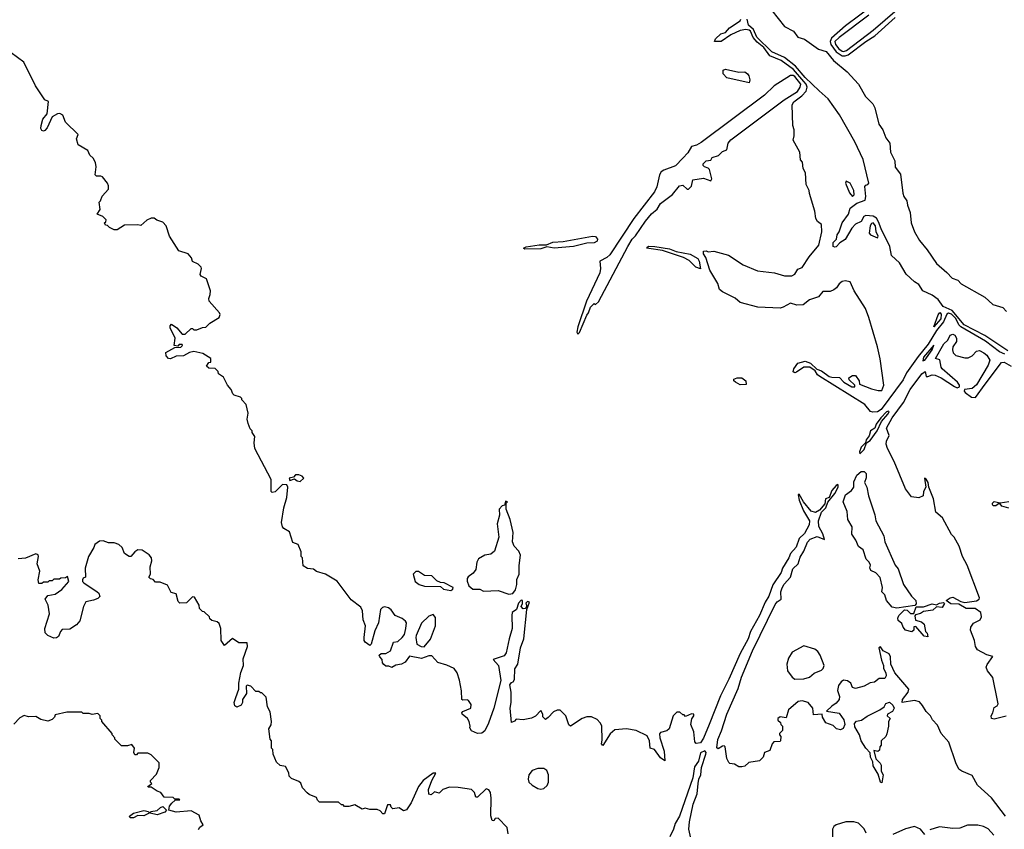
# Model space of a CAD drawing. Extents: x 2210602 to 2357277, y 510288 to 673808.
# Tile 122 of 256: x 2284695 to 2291363, y 576485 to 581973. Entities that reach past the tile are written whole.
import ezdxf

# ---------------------------------------------------------------- set-up
doc = ezdxf.new("R2010")
doc.units = 0

msp = doc.modelspace()

# ---------------------------------------------------------------- linework, layer by layer
at = {"layer": '0CON05XD'}
for points in [[(2290579.3, 582150.7), (2290288.4, 581931.6), (2290192.6, 581847.4), (2290184.8, 581825), (2290187.5, 581805), (2290224.5, 581754.5), (2290265, 581727.6), (2290285, 581726.9)], [(2289788.9, 582035), (2289875, 581926.8), (2289935, 581894.5), (2289965, 581853.3), (2290009.8, 581839.8), (2290105, 581771.8), (2290157.8, 581757.8), (2290206.4, 581695), (2290298.6, 581618.6), (2290375.5, 581535.5), (2290422.8, 581452.8), (2290473.1, 581403.1), (2290486.2, 581376.2), (2290514.4, 581264.4), (2290540.4, 581225), (2290561.8, 581171.8), (2290587.1, 581135), (2290592.5, 581075), (2290621.2, 581015), (2290623.8, 580973.8), (2290660.7, 580925), (2290677.2, 580797.2), (2290683.3, 580775), (2290702.5, 580745), (2290706.8, 580715), (2290726.6, 580665), (2290732.9, 580595), (2290754.9, 580534.9), (2290788.4, 580475), (2290841.6, 580411.6), (2290905, 580319.1), (2290975, 580260), (2291010.3, 580220.3), (2291047.7, 580207.7), (2291071.4, 580181.4), (2291231, 580091), (2291285, 580042.6), (2291352.3, 580022.3), (2291378.5, 579995)], [(2290445, 582003.5), (2290245, 581852.8), (2290215.3, 581825), (2290220.2, 581805), (2290243.3, 581775), (2290265, 581759), (2290275, 581756.3)], [(2290275, 581756.3), (2290295, 581764), (2290475, 581902), (2290638.8, 582041.2)], [(2290285, 581726.9), (2290305, 581734.8), (2290424.7, 581825), (2290486.3, 581863.7), (2290625, 581986.3)], [(2290504.2, 579754.2), (2290446.7, 579955), (2290423.3, 580015), (2290347.5, 580135), (2290320, 580195), (2290285, 580202.5), (2290265, 580197.1), (2290245, 580182.9), (2290226, 580154), (2290209.2, 580140.8), (2290185, 580130.3), (2290135, 580130), (2290105, 580094.6), (2290045, 580072.8), (2290000.2, 580039.8), (2289958, 580038), (2289915, 580051.1), (2289866.6, 580023.4), (2289845, 580017.9), (2289695, 580023.8), (2289575, 580056.7), (2289540, 580085), (2289455, 580127.5), (2289435, 580144.2), (2289422.5, 580185), (2289368.9, 580275), (2289341.7, 580361.7), (2289326.7, 580385), (2289327, 580403), (2289345, 580406.7), (2289358.3, 580398.3), (2289395, 580402.5), (2289495, 580377.5), (2289595, 580310), (2289690.7, 580270.7), (2289805.9, 580255.9), (2289873.6, 580236.4), (2289923.9, 580236.1), (2289945, 580246.7), (2289965, 580282.5), (2289995, 580293.3), (2290041.4, 580365), (2290107.2, 580445), (2290126.5, 580535), (2290126.2, 580585), (2290097.5, 580605), (2290087.5, 580625), (2290081.2, 580675), (2290043.3, 580795), (2290042.5, 580815), (2290022.5, 580855), (2290017.5, 580935), (2290000, 580965), (2289997, 581007), (2289983, 581023), (2289977.5, 581075), (2289932.5, 581155), (2289940, 581185), (2289940, 581225), (2289930, 581255), (2289927.5, 581395), (2289938.8, 581415), (2289993, 581457), (2290021.9, 581488.1), (2290027.9, 581515), (2290021.1, 581535), (2290005, 581554.4), (2289935, 581634.3), (2289852.3, 581695), (2289775, 581727.5), (2289734.1, 581785), (2289689.8, 581819.8), (2289662.2, 581852.2), (2289645, 581893.7), (2289635, 581901.4), (2289613.5, 581906.5), (2289575, 581899.8), (2289511, 581869), (2289445, 581824.6), (2289400, 581825), (2289407, 581843), (2289443.6, 581876.4), (2289475, 581886.2), (2289502.6, 581917.4), (2289573.5, 581965), (2289579.6, 581975)], [(2291387, 579727), (2291231.1, 579831.1), (2291092, 579905), (2291010.4, 580000.4), (2290949.3, 580029.3), (2290915.3, 580075.3), (2290875.1, 580105.1), (2290812.3, 580135), (2290785, 580178.5), (2290755, 580196.1), (2290698.1, 580248.1), (2290654.6, 580325), (2290598.5, 580375), (2290588.8, 580435), (2290528.8, 580555), (2290512.1, 580602.1), (2290496.7, 580626.7), (2290475, 580641), (2290425, 580645.3), (2290411.8, 580638.2), (2290394.2, 580605.8), (2290355, 580585.6), (2290330, 580560), (2290285, 580482.5), (2290249.7, 580460.3), (2290225, 580434), (2290215, 580430), (2290204.3, 580434.3), (2290205, 580462.5), (2290225.8, 580484.2), (2290232, 580515), (2290245.8, 580535), (2290265, 580596.7), (2290308.6, 580655), (2290318.7, 580695), (2290365, 580729), (2290421.2, 580748.8), (2290426.5, 580775), (2290417.7, 580842.3), (2290425, 580851.2), (2290440, 580855), (2290445.5, 580865), (2290406.7, 581025), (2290351.8, 581145), (2290247.5, 581327.5), (2290169.6, 581435), (2290110.2, 581490.2), (2290015, 581580.4), (2289948.2, 581658.2), (2289875, 581715.2), (2289789.8, 581755), (2289687.6, 581855), (2289665.7, 581905.7), (2289631.6, 581935), (2289621.1, 581975)], [(2285985, 580110), (2285986.2, 580135), (2285960, 580215), (2285923.9, 580233.9), (2285916.7, 580245), (2285926.2, 580285), (2285923.3, 580295), (2285902.5, 580315), (2285865, 580332.5), (2285858.3, 580358.3), (2285836.1, 580386.1), (2285772.5, 580405), (2285710, 580505), (2285686.2, 580575), (2285665, 580600), (2285624.1, 580614.1), (2285605, 580627.5), (2285585, 580627.5), (2285556.4, 580613.6), (2285515, 580577.5), (2285495, 580582.5), (2285405, 580580), (2285355, 580547.5), (2285335, 580547.5), (2285303, 580563), (2285288.3, 580578.3), (2285275, 580580), (2285270, 580595), (2285278.3, 580601.7), (2285280, 580615), (2285258.3, 580638.3), (2285220, 580655), (2285240, 580685), (2285232.5, 580735), (2285242.5, 580745), (2285253.9, 580776.1), (2285297, 580823), (2285297, 580847), (2285290, 580865), (2285256.4, 580906.4), (2285245, 580912.5), (2285215, 580912.5), (2285205, 580920), (2285212.5, 580975), (2285207.5, 581005), (2285193, 581033), (2285170, 581055), (2285156.4, 581086.4), (2285090, 581125), (2285080, 581165), (2285090, 581195), (2285005, 581277.5), (2284985.8, 581325), (2284966.8, 581336.8), (2284950, 581335), (2284914.2, 581315), (2284879.7, 581240.3), (2284865, 581222.5), (2284855, 581217.5), (2284845, 581222), (2284837.8, 581235), (2284839.5, 581255), (2284852.3, 581297.7), (2284880, 581335), (2284888.8, 581418.8), (2284865, 581430), (2284802.5, 581525), (2284722.5, 581685), (2284637, 581747)], [(2288475, 579840), (2288487, 579853), (2288535, 579970), (2288547.5, 579985), (2288560, 580025), (2288585, 580050), (2288595, 580042.5), (2288615, 580060), (2288812.5, 580435), (2288842.5, 580485), (2288865, 580507.5), (2288933.9, 580606.1), (2288974.1, 580655.9), (2289011.7, 580688.3), (2289035, 580727.5), (2289115, 580787.5), (2289164.2, 580845.8), (2289185, 580850), (2289215, 580823.8), (2289225, 580823.8), (2289244, 580845), (2289253.8, 580886.2), (2289325, 580897.5), (2289375, 580880), (2289382.5, 580895), (2289367.1, 580957.1), (2289357.1, 580967.1), (2289333.3, 580975), (2289323.8, 580985), (2289324.1, 580995.9), (2289345, 581016.7), (2289375, 581020), (2289385, 581037.5), (2289428.3, 581051.7), (2289455, 581080), (2289485, 581090), (2289494, 581135), (2289510.9, 581159.1), (2289871.7, 581428.3), (2289963.6, 581485), (2289981.7, 581515), (2289984.7, 581535), (2289945, 581588.1), (2289934, 581595), (2289915, 581595.2), (2289805, 581523.5), (2289738.5, 581461.5), (2289309.6, 581140.4), (2289278.8, 581121.2), (2289245, 581112.5), (2289220.4, 581069.6), (2289185, 581033.3), (2289137, 580983), (2289057, 580953), (2289039.7, 580940.3), (2289028.9, 580921.1), (2289011.1, 580838.9), (2288993.2, 580805), (2288855, 580624.3), (2288691.9, 580378.1), (2288670.4, 580359.6), (2288624.5, 580335.5), (2288628.2, 580285), (2288622.8, 580257.2), (2288533.8, 580065), (2288475, 579890), (2288467.5, 579855), (2288475, 579840)], [(2289635, 581543.8), (2289485, 581579.4), (2289460, 581605), (2289460, 581630), (2289475, 581637.1), (2289565, 581616), (2289605, 581619.2), (2289625, 581606.2), (2289632, 581592), (2289640.6, 581565), (2289635, 581543.8)], [(2290335, 580773.8), (2290345.8, 580785), (2290344, 580815), (2290318.6, 580865), (2290291.2, 580878.8), (2290286.7, 580865), (2290315, 580800), (2290335, 580773.8)], [(2290505, 580493.3), (2290508, 580505), (2290495.3, 580535.3), (2290490, 580575), (2290475, 580594.6), (2290465, 580592.1), (2290454.8, 580575), (2290447.5, 580525), (2290456.7, 580515), (2290505, 580493.3)], [(2288117, 580417), (2288107.5, 580425), (2288125, 580433.3), (2288213, 580447), (2288263.8, 580446.2), (2288305, 580464.3), (2288375, 580470), (2288575, 580506.2), (2288595, 580504), (2288607.8, 580485), (2288605, 580470.8), (2288585, 580460), (2288535, 580456.9), (2288445, 580435.7), (2288315, 580424.3), (2288265, 580433.3), (2288225, 580420), (2288117, 580417)], [(2289305, 580283.8), (2289275, 580295.6), (2289230, 580340), (2289190.2, 580360.2), (2289047.5, 580407.5), (2288955, 580420.8), (2288943.3, 580425), (2288945, 580430), (2288955, 580436.4), (2288997.5, 580435), (2289095, 580418.8), (2289140.7, 580400.7), (2289235, 580382.5), (2289286.7, 580355), (2289296.7, 580335), (2289305, 580283.8)], [(2291371.4, 576575), (2291277.6, 576697.6), (2291181.2, 576785), (2291145, 576848.8), (2291075, 576878), (2291055, 576893.3), (2291034, 576935), (2290987.5, 577075), (2290936, 577135), (2290911.1, 577191.1), (2290877.7, 577227.7), (2290863.3, 577255), (2290833.2, 577283.2), (2290809.2, 577325), (2290788, 577348), (2290755, 577358.1), (2290672.5, 577345), (2290673.8, 577365), (2290711.2, 577415), (2290717.5, 577435), (2290622.5, 577545), (2290594, 577605), (2290593, 577653), (2290582.5, 577675), (2290542.5, 577695), (2290525, 577722.5), (2290514, 577715), (2290531.7, 577631.7), (2290545.5, 577595.5), (2290545.8, 577575), (2290561.4, 577545), (2290562.5, 577525), (2290555, 577507.5), (2290515, 577507.5), (2290485, 577482.5), (2290455, 577477.5), (2290415, 577456.2), (2290355, 577438.8), (2290336.1, 577446.1), (2290323.3, 577475), (2290300.7, 577490.7), (2290275, 577496.7), (2290257.5, 577485), (2290240.5, 577459.5), (2290233.8, 577425), (2290246.2, 577385), (2290243.8, 577365), (2290225, 577340), (2290195, 577320), (2290160, 577285), (2290245, 577271.2), (2290277, 577227), (2290284, 577195), (2290271.7, 577168.3), (2290255, 577160), (2290226.2, 577166.2), (2290205, 577188.8), (2290155, 577207.5), (2290132.5, 577245), (2290130, 577265), (2290071.7, 577261.7), (2290066.7, 577305), (2290035, 577343.8), (2289995, 577356), (2289967.7, 577352.3), (2289902.5, 577295), (2289885, 577240), (2289845, 577247.5), (2289830, 577235), (2289830, 577225), (2289848.3, 577208.3), (2289850, 577195), (2289860, 577185), (2289860, 577155), (2289840, 577135), (2289840, 577125), (2289850, 577115), (2289847.5, 577085), (2289845, 577080), (2289801.7, 577078.3), (2289790, 577065), (2289775, 577020), (2289740, 577005), (2289730, 576975), (2289705, 576950), (2289633, 576937), (2289607, 576913), (2289585, 576907.5), (2289565, 576907.5), (2289537, 576927), (2289505, 576930), (2289497, 576937), (2289484.1, 576964.1), (2289473.3, 577045), (2289465, 577051.2), (2289455, 577048.8), (2289425, 577030), (2289416.4, 577036.4), (2289423.1, 577093.1), (2289448.5, 577151.5), (2289485, 577266.5), (2289561.7, 577438.3), (2289583.8, 577516.2), (2289659, 577695), (2289811.4, 578008.6), (2289825, 578026.5), (2289852.5, 578045), (2289850.7, 578095), (2289858.2, 578121.8), (2289872.7, 578147.3), (2289915.7, 578194.3), (2289930.1, 578249.9), (2289966.6, 578283.4), (2289980.4, 578329.6), (2290005, 578370), (2290029.4, 578430.6), (2290048.8, 578451.2), (2290095, 578468.6), (2290145, 578450), (2290135, 578488.8), (2290108.3, 578538.3), (2290105.8, 578575), (2290126.2, 578633.8), (2290153.8, 578665), (2290168.6, 578701.4), (2290215, 578761.2), (2290237.1, 578805), (2290238, 578818), (2290235, 578822.5), (2290225, 578815.8), (2290195, 578780.8), (2290176.7, 578733.3), (2290153.1, 578725), (2290148, 578692), (2290112.1, 578647.9), (2290085, 578633.3), (2290055, 578641.8), (2290003.6, 578703.6), (2289975, 578757.5), (2289967.5, 578752.5), (2289974.5, 578715), (2290003.4, 578643.4), (2290043.4, 578575), (2290042.2, 578547.8), (2290009.5, 578490.5), (2289973.6, 578455), (2289952.7, 578397.3), (2289914.4, 578355), (2289903.3, 578325), (2289860.6, 578255), (2289851.5, 578225), (2289795, 578142), (2289768, 578065), (2289743.3, 578025), (2289705.5, 577934.5), (2289643.3, 577825), (2289627.8, 577775), (2289573.6, 577676.4), (2289497.6, 577502.4), (2289440.6, 577389.4), (2289365, 577195.7), (2289325, 577102.9), (2289305, 577071.9), (2289276.7, 577066.7), (2289267, 577077), (2289260, 577145), (2289241.2, 577195), (2289246.2, 577233.8), (2289260, 577255), (2289260, 577265), (2289245, 577267.5), (2289205, 577250), (2289195, 577260), (2289185, 577260), (2289165, 577280), (2289145, 577280), (2289120, 577255), (2289092.5, 577165), (2289077, 577153), (2289035, 577140), (2289028.3, 577131.7), (2289030, 577105), (2289058.8, 577015), (2289065, 576950), (2289035, 576970), (2288995, 577026.7), (2288963.9, 577033.9), (2288960, 577085), (2288945, 577118.8), (2288870, 577155), (2288805, 577166.7), (2288725, 577160), (2288695, 577131.2), (2288645, 577053.3), (2288634.2, 577064.2), (2288638.8, 577088.8), (2288636.7, 577186.7), (2288627.3, 577207.3), (2288605, 577228.8), (2288567, 577247), (2288535, 577247.5), (2288503.3, 577235), (2288425, 577183.3), (2288414.1, 577194.1), (2288393.3, 577255), (2288355, 577293.3), (2288335, 577293.3), (2288309.3, 577280.7), (2288275, 577242.5), (2288255, 577230), (2288238.3, 577248.3), (2288237.5, 577265), (2288225, 577290), (2288188.3, 577251.7), (2288161.7, 577238.3), (2288105, 577227.5), (2288058.3, 577231.7), (2288045, 577217.5), (2288025, 577210), (2288016, 577305), (2288023.3, 577345), (2288022.5, 577415), (2288013.3, 577465), (2288025, 577480), (2288037.5, 577485), (2288045, 577500), (2288048.3, 577571.7), (2288067.5, 577605), (2288087.1, 577715), (2288110, 577775), (2288130, 577975), (2288146.7, 578025), (2288135, 578030), (2288121.7, 578018.3), (2288130, 577995), (2288118.3, 577981.7), (2288105, 577980), (2288090, 577995), (2288100, 578015), (2288100, 578035), (2288091.7, 578038.3), (2288073.3, 578016.7), (2288060, 577975), (2288030, 577955), (2288027.5, 577935), (2288030.8, 577845), (2288009.2, 577775), (2287989.7, 577680.3), (2287975, 577660.8), (2287902.5, 577635), (2287937.5, 577595), (2287953.2, 577493.2), (2287906.2, 577305), (2287870.8, 577205), (2287845, 577153.3), (2287825, 577136.7), (2287795, 577133.3), (2287755, 577152.5), (2287743.6, 577173.6), (2287746.7, 577185), (2287740, 577215), (2287727.5, 577235), (2287692.5, 577265), (2287690, 577275), (2287697, 577283), (2287750, 577305), (2287751.7, 577331.7), (2287735, 577357.5), (2287725, 577362.5), (2287695, 577360), (2287690, 577365), (2287687, 577423), (2287672.5, 577495), (2287657.5, 577545), (2287637.5, 577575), (2287588, 577598), (2287527.5, 577615), (2287485, 577660), (2287465, 577660), (2287415, 577642), (2287335, 577657.5), (2287305, 577617.5), (2287280, 577605), (2287243, 577597), (2287215, 577582.5), (2287195, 577590), (2287175, 577590), (2287161.7, 577601.7), (2287153, 577613), (2287150, 577635), (2287133, 577653), (2287130, 577665), (2287143.6, 577676.4), (2287175, 577677.5), (2287206.4, 577693.6), (2287227, 577753), (2287255, 577757.5), (2287286, 577784), (2287300, 577805), (2287310, 577845), (2287313.9, 577883.9), (2287308.8, 577895), (2287285, 577913.8), (2287236.7, 577935), (2287211.7, 577971.7), (2287192.5, 577985), (2287165, 577993.8), (2287151.7, 577988.3), (2287138.8, 577975), (2287123.8, 577885), (2287099.5, 577830.5), (2287075, 577740), (2287065, 577730), (2287035, 577752.5), (2287027.5, 577765), (2287027.5, 577785), (2287037.5, 577865), (2287020, 577905), (2287017.5, 577965), (2287005, 577990), (2286940.7, 578040.7), (2286845, 578167.5), (2286765, 578213.3), (2286705, 578233.3), (2286685, 578247.5), (2286643.6, 578253.6), (2286615, 578270), (2286610, 578325), (2286600, 578335), (2286600, 578365), (2286580, 578415), (2286545, 578430), (2286521.2, 578501.2), (2286483.2, 578523.2), (2286474, 578535), (2286468.1, 578565), (2286484, 578665), (2286503.3, 578735), (2286510, 578805), (2286505, 578820), (2286475, 578822.5), (2286425, 578773.3), (2286405, 578767.5), (2286397.5, 578775), (2286397.5, 578855), (2286287.5, 579065), (2286283.8, 579105), (2286288.3, 579148.3), (2286270, 579175), (2286270, 579185), (2286255, 579200), (2286242, 579235), (2286236.2, 579265), (2286242.5, 579305), (2286227.5, 579365), (2286200, 579395), (2286200, 579405), (2286190, 579415), (2286147.5, 579427.5), (2286137.5, 579437.5), (2286127.5, 579465), (2286102.5, 579495), (2286075, 579550), (2286041.7, 579571.7), (2286038.3, 579588.3), (2286018.3, 579608.3), (2285975, 579610), (2285960, 579625), (2285975, 579650), (2285988.3, 579651.7), (2285990, 579675), (2285935, 579710), (2285873, 579723), (2285845, 579716.7), (2285805, 579693.3), (2285755, 579692), (2285715, 579673.8), (2285702.5, 579675), (2285686.7, 579695), (2285685, 579717.5), (2285745, 579750), (2285785, 579752.5), (2285797.5, 579765), (2285795, 579770), (2285775, 579770), (2285765, 579760), (2285740, 579765), (2285747, 579813), (2285713.6, 579883.6), (2285713, 579897), (2285721.7, 579908.3), (2285760, 579885), (2285795, 579840), (2285815, 579840), (2285855, 579880), (2285865, 579880), (2285875, 579870), (2285895, 579870), (2285933, 579887), (2285955, 579887.5), (2285982.5, 579915), (2286046.7, 579955), (2286052.5, 579975), (2286047.5, 579985), (2285978.8, 580065), (2285976.4, 580083.6), (2285985, 580110)], [(2290885, 579891.2), (2290915, 579972.2), (2290926.8, 579986.8), (2290935, 579977.5), (2290933.8, 579945), (2290885, 579891.2)], [(2291366.7, 579705), (2291330.9, 579720.9), (2291235, 579793.3), (2291069.7, 579889.7), (2291055, 579905.3), (2291035, 579946.6), (2291005, 579975.8), (2290985, 579983.8), (2290973.2, 579976.8), (2290951.4, 579925), (2290903.6, 579865), (2290846.8, 579773.2), (2290779.6, 579690.4), (2290701, 579579), (2290678, 579532), (2290530.4, 579329.6), (2290504.8, 579314.8), (2290472.1, 579312.1), (2290457.7, 579317.7), (2290418, 579365), (2290113.2, 579553.2), (2290097.8, 579565), (2290082.5, 579592.5), (2290046.4, 579616.4), (2290005, 579617.5), (2289955, 579582.9), (2289945, 579579.2), (2289934.2, 579585), (2289937.5, 579605), (2289965, 579644), (2290015, 579658.1), (2290050, 579645), (2290094.1, 579604.1), (2290125, 579592.5), (2290176.2, 579555), (2290195, 579548.9), (2290248.3, 579548.3), (2290277.5, 579515), (2290330, 579485), (2290350, 579485), (2290350, 579495), (2290311.7, 579531.7), (2290310, 579545), (2290335, 579560), (2290355, 579560), (2290380, 579525), (2290381.7, 579501.7), (2290465, 579470), (2290508.3, 579458.3), (2290535, 579460), (2290547.5, 579495), (2290523.6, 579673.6), (2290504.2, 579754.2)], [(2291375, 577252.5), (2291295, 577232), (2291277.5, 577235), (2291273.8, 577255), (2291286, 577275), (2291295, 577310), (2291315, 577322.5), (2291322.5, 577335), (2291318, 577358), (2291285, 577513.8), (2291249.4, 577559.4), (2291240, 577585), (2291246.9, 577603.1), (2291285.9, 577655.9), (2291245, 577667.5), (2291182.2, 577702.2), (2291168.5, 577725), (2291161.1, 577765), (2291134.2, 577835), (2291135.8, 577855), (2291155, 577882), (2291198.8, 577905), (2291208, 577925), (2291203.8, 577955), (2291165, 577982), (2291105, 577982), (2291055, 578010), (2291002.3, 578012.3), (2290970, 578035), (2290997.5, 578055), (2291015, 578059.2), (2291068.3, 578028.3), (2291095, 578021.2), (2291175, 578033.8), (2291192.5, 578045), (2291196.2, 578055), (2291112, 578275), (2291079.2, 578335), (2291056.9, 578405), (2291024, 578465), (2291005, 578483.8), (2290945, 578596.7), (2290900, 578635), (2290883.8, 578725), (2290852.5, 578805), (2290848, 578835), (2290835, 578857.5), (2290824, 578865), (2290832, 578805), (2290815.7, 578775), (2290814.3, 578745), (2290785, 578731.8), (2290735, 578738.9), (2290693.4, 578793.4), (2290618.1, 578978.1), (2290572.2, 579065), (2290562.5, 579095), (2290564.4, 579115.6), (2290583.3, 579155), (2290566.2, 579205), (2290604.3, 579275), (2290681.5, 579378.5), (2290726.6, 579465), (2290805, 579571.2), (2290827.2, 579587.2), (2290834.5, 579554.5), (2290845.3, 579554.7), (2290874, 579566), (2290895, 579563.9), (2290935.2, 579545.2), (2291025, 579486.2), (2291045, 579478.2), (2291060, 579485), (2291060.4, 579495), (2291046, 579516), (2290942.1, 579605), (2290935, 579616.7), (2290926.9, 579666.9), (2290897.5, 579675), (2290952.8, 579775), (2290980.3, 579799.7), (2290996, 579834), (2291015, 579841.5), (2291028.5, 579835), (2291040.7, 579815), (2291038.7, 579791.3), (2291015.5, 579755), (2291011.5, 579735), (2291018.1, 579715), (2291035, 579697.1), (2291095, 579680.5), (2291118.5, 579681.5), (2291145.6, 579694.4), (2291175, 579726.2), (2291195, 579729.2), (2291225, 579715.6), (2291245, 579698.6), (2291264.3, 579665), (2291255, 579630), (2291175, 579497.3), (2291145, 579472.6), (2291094, 579466), (2291091.2, 579455), (2291097.5, 579445), (2291140.5, 579415), (2291168.9, 579411.1), (2291233, 579503), (2291345, 579650), (2291362.3, 579652.3), (2291410, 579625)], [(2290810.8, 579660.8), (2290825, 579664.4), (2290875, 579734.2), (2290885, 579766.2), (2290816.7, 579685), (2290810.8, 579660.8)], [(2289575, 579497.5), (2289542.5, 579515), (2289532.5, 579525), (2289532.5, 579535), (2289554.1, 579545.9), (2289585.9, 579545.9), (2289612.5, 579525), (2289615, 579500), (2289575, 579497.5)], [(2290385, 579030), (2290415, 579058.8), (2290430, 579105), (2290455, 579120), (2290503.3, 579185), (2290530.6, 579249.4), (2290575, 579298), (2290583.3, 579315), (2290579.5, 579319.5), (2290565, 579314.2), (2290526.2, 579275), (2290495, 579230), (2290486.4, 579203.6), (2290456.2, 579185), (2290448.6, 579151.4), (2290426.7, 579125), (2290422.5, 579105), (2290394.3, 579075), (2290383.6, 579043.6), (2290385, 579030)], [(2286595, 578842), (2286620, 578865), (2286608.3, 578878.3), (2286585, 578886.7), (2286563, 578887), (2286548.3, 578871.7), (2286520, 578865), (2286525, 578850), (2286555, 578860), (2286575, 578846.2), (2286595, 578842)], [(2290635, 577983.3), (2290605, 577991.2), (2290566.2, 578035), (2290553.6, 578073.6), (2290533.3, 578095), (2290537.5, 578125), (2290522.5, 578192.5), (2290493, 578223), (2290459.3, 578239.3), (2290453.6, 578256.4), (2290456.4, 578276.4), (2290447.5, 578295), (2290426.7, 578315), (2290408.3, 578378.3), (2290375, 578402.5), (2290357.5, 578445), (2290330, 578485), (2290333.3, 578535), (2290302.5, 578585), (2290299.3, 578639.3), (2290272.5, 578705), (2290287, 578753), (2290328.3, 578781.7), (2290343.8, 578805), (2290345, 578840), (2290365, 578886.2), (2290395, 578910), (2290415, 578910), (2290427, 578897), (2290427, 578867), (2290417.5, 578835), (2290432.5, 578805), (2290443.3, 578745), (2290486.4, 578616.4), (2290492.5, 578575), (2290546.7, 578475), (2290554.1, 578434.1), (2290623.3, 578275), (2290645, 578250), (2290680, 578145), (2290734.1, 578064.1), (2290763.3, 578035), (2290766.7, 578013.3), (2290758.3, 578001.7), (2290635, 577983.3)], [(2288008.3, 578078.3), (2288035, 578082.5), (2288051.7, 578108.3), (2288061.2, 578145), (2288061.7, 578178.3), (2288076.7, 578215), (2288077, 578273), (2288087, 578343), (2288075, 578370), (2288043, 578403), (2288033, 578433), (2288036.4, 578496.4), (2288016.7, 578585), (2287990, 578655), (2287990, 578695), (2287997.5, 578705), (2287985, 578710), (2287978.3, 578681.7), (2287961.7, 578678.3), (2287942.5, 578655), (2287943.3, 578615), (2287928.8, 578555), (2287939.2, 578465), (2287910, 578370), (2287885, 578350), (2287845, 578343.3), (2287801.7, 578318.3), (2287790, 578295), (2287784.3, 578245.7), (2287765, 578221.2), (2287733.2, 578196.8), (2287726.2, 578185), (2287726.1, 578166.1), (2287737.5, 578135), (2287763, 578113), (2287811.7, 578111.7), (2287835, 578100), (2287935, 578102.5), (2288008.3, 578078.3)], [(2291395, 578661.2), (2291347.5, 578675), (2291335, 578690), (2291325, 578690), (2291305, 578676.7), (2291288.3, 578678.3), (2291283, 578687), (2291283.3, 578695), (2291295, 578705.8), (2291335, 578696.7), (2291394.2, 578705.8)], [(2287605, 576771.2), (2287560, 576755), (2287535, 576730), (2287505, 576740), (2287481.7, 576718.3), (2287465, 576722.5), (2287464.2, 576755), (2287486, 576815), (2287512.5, 576865), (2287495, 576865.7), (2287428.1, 576815), (2287395.6, 576775), (2287345, 576664), (2287315, 576617.5), (2287295, 576610), (2287265, 576630), (2287223, 576623), (2287210, 576635), (2287205, 576650), (2287185, 576650), (2287165, 576590), (2287155, 576590), (2287135, 576610), (2287115, 576620), (2287065, 576620), (2287035, 576627.5), (2287015, 576622.5), (2286965, 576650), (2286925, 576640), (2286895, 576640), (2286885, 576650), (2286875, 576650), (2286855, 576670), (2286725, 576670), (2286711.7, 576681.7), (2286705, 576700), (2286655, 576720), (2286641.7, 576731.7), (2286610, 576765), (2286598.3, 576798.3), (2286585, 576810), (2286535, 576830), (2286520, 576845), (2286517, 576867), (2286495, 576910), (2286458.3, 576918.3), (2286435, 576940), (2286412.5, 576995), (2286410, 577025), (2286400, 577035), (2286400, 577085), (2286390, 577095), (2286382.5, 577165), (2286397, 577193), (2286400, 577215), (2286391.7, 577281.7), (2286372.5, 577315), (2286365, 577380), (2286335, 577410), (2286325, 577410), (2286315, 577420), (2286295, 577420), (2286260, 577455), (2286235, 577462.5), (2286227.5, 577455), (2286230, 577405), (2286204.7, 577365.3), (2286204.6, 577345), (2286194.7, 577325.3), (2286165, 577312.5), (2286151.6, 577321.6), (2286147.7, 577345), (2286158.5, 577378.5), (2286178.4, 577435), (2286177.9, 577475), (2286192.4, 577547.6), (2286210.6, 577595), (2286208.7, 577641.3), (2286237.1, 577725), (2286235, 577750), (2286178.3, 577748.3), (2286135, 577777.5), (2286081.7, 577731.7), (2286060, 577765), (2286056.1, 577846.1), (2286045, 577880), (2286031.7, 577891.7), (2285995, 577900), (2285981.7, 577911.7), (2285980, 577925), (2285945, 577960), (2285931.7, 577961.7), (2285911.7, 577981.7), (2285910, 578005), (2285878.3, 578058.3), (2285865, 578060), (2285825, 578020), (2285778.3, 578018.3), (2285768.3, 578028.3), (2285755, 578080), (2285720.7, 578090.7), (2285695, 578140), (2285645, 578160), (2285615, 578160), (2285598.3, 578178.3), (2285581.7, 578181.7), (2285570, 578195), (2285580, 578215), (2285577.5, 578265), (2285590, 578305), (2285587.5, 578325), (2285572.5, 578345), (2285525, 578376.2), (2285495, 578378.8), (2285473.4, 578366.6), (2285446.7, 578335), (2285435, 578334.3), (2285403.8, 578355), (2285388.8, 578395), (2285365.7, 578415.7), (2285335, 578426), (2285295, 578426.2), (2285259.3, 578439.3), (2285235, 578437.5), (2285202.5, 578415), (2285196.7, 578395), (2285160, 578335), (2285137.5, 578255), (2285140, 578195), (2285123.6, 578186.4), (2285120, 578175), (2285120, 578165), (2285130, 578155), (2285220, 578095), (2285230, 578085), (2285237, 578063), (2285225, 578050), (2285195, 578037.5), (2285143.6, 578026.4), (2285127.5, 577995), (2285101.7, 577898.3), (2285079.3, 577870.7), (2285035, 577842.5), (2284981.7, 577838.3), (2284970, 577825), (2284958.1, 577791.9), (2284945, 577782), (2284925, 577780.8), (2284885, 577798), (2284867.3, 577817.3), (2284864.2, 577845), (2284895.8, 577945), (2284888, 578005), (2284866.2, 578045), (2284885, 578070), (2284935, 578078.8), (2284979.5, 578110.5), (2285026.7, 578165), (2285018.3, 578198.3), (2285005, 578190), (2284973, 578187), (2284965, 578180), (2284925, 578180), (2284915, 578170), (2284895, 578170), (2284885, 578160), (2284855, 578160), (2284845, 578150), (2284825, 578150), (2284820, 578175), (2284830, 578235), (2284813.8, 578285), (2284822.5, 578335), (2284820, 578345), (2284805, 578352.5), (2284735, 578322.5), (2284685, 578317.5)], [(2287615, 578103.3), (2287628.3, 578111.7), (2287630, 578125), (2287570, 578155), (2287545, 578157.5), (2287519.3, 578169.3), (2287485, 578203.3), (2287435.9, 578205.9), (2287395, 578232.5), (2287378.3, 578231.7), (2287360, 578215), (2287372.5, 578165), (2287400, 578145), (2287436.4, 578133.6), (2287545, 578130), (2287565, 578112.5), (2287615, 578103.3)], [(2290845, 577790), (2290820, 577795), (2290765, 577860), (2290751.7, 577858.3), (2290750, 577835), (2290737, 577823), (2290695, 577833.8), (2290677.5, 577855), (2290670, 577880), (2290645, 577900), (2290642.5, 577915), (2290650, 577935), (2290688.3, 577971.7), (2290705, 577970), (2290728.3, 577948.3), (2290751.7, 577948.3), (2290767.5, 577992.5), (2290815, 577993.3), (2290874, 578014), (2290905, 578006.7), (2290925, 578017.5), (2290951.7, 578021.7), (2290957.5, 578015), (2290941.7, 577988.3), (2290905, 577992.5), (2290879.7, 577970.3), (2290815, 577962), (2290795, 577947.5), (2290761.7, 577938.3), (2290758.3, 577931.7), (2290761.7, 577901.7), (2290801.7, 577891.7), (2290820, 577875), (2290830, 577825), (2290840, 577815), (2290845, 577790)], [(2287435, 577722.5), (2287476.1, 577773.9), (2287510, 577865), (2287511.7, 577921.7), (2287495, 577940), (2287465, 577930), (2287417, 577883), (2287380.7, 577799.3), (2287377.5, 577785), (2287385, 577740), (2287413, 577723), (2287435, 577722.5)], [(2289945, 577503.3), (2290005, 577503.8), (2290043.6, 577516.4), (2290076.4, 577543.6), (2290125, 577562.5), (2290137.5, 577575), (2290143.3, 577595), (2290116.7, 577665), (2290099.5, 577689.5), (2290080, 577705), (2290005, 577728.8), (2289926.7, 577685), (2289902, 577645), (2289891.2, 577605), (2289895, 577560), (2289927, 577517), (2289945, 577503.3)], [(2290535, 576800), (2290524.1, 576804.1), (2290509.4, 576859.4), (2290475.7, 576915), (2290473, 576943), (2290457.5, 576975), (2290453.9, 577003.9), (2290425, 577033.8), (2290394.4, 577084.4), (2290382, 577125), (2290350.3, 577180.3), (2290348, 577202), (2290361.7, 577218.3), (2290395.9, 577224.1), (2290435, 577252), (2290520, 577295), (2290550, 577315), (2290561.7, 577338.3), (2290585, 577347.5), (2290607.3, 577327.3), (2290618, 577305), (2290605.9, 577284.1), (2290572.5, 577265), (2290570, 577255), (2290590, 577235), (2290580, 577215), (2290580, 577185), (2290567, 577133), (2290560, 577115), (2290530, 577085), (2290530, 577055), (2290520, 577045), (2290518.3, 577021.7), (2290507.5, 577012.5), (2290480, 577020), (2290492.3, 576962.3), (2290523.2, 576933.2), (2290529.1, 576919.1), (2290530, 576880), (2290542, 576855), (2290535, 576800)], [(2285905, 576483.3), (2285915, 576500), (2285937.5, 576515), (2285921.8, 576541.8), (2285911.2, 576581.2), (2285855, 576610), (2285755, 576600.4), (2285705, 576614), (2285709.1, 576640.9), (2285725, 576662.5), (2285748.3, 576681.7), (2285780, 576685), (2285775, 576690), (2285745, 576690), (2285735, 576700), (2285673, 576703), (2285650, 576735), (2285625, 576743.3), (2285585, 576770), (2285565, 576770), (2285562.5, 576775), (2285590, 576795), (2285580, 576805), (2285580, 576815), (2285621.7, 576858.3), (2285640, 576905), (2285640, 576935), (2285585, 576990), (2285561.7, 577001.7), (2285495, 577000), (2285485, 576990), (2285475, 576990), (2285467.5, 577005), (2285472.5, 577035), (2285455, 577060), (2285425, 577050), (2285385, 577050), (2285340, 577095), (2285340, 577105), (2285320, 577125), (2285320, 577135), (2285250, 577215), (2285250, 577225), (2285240, 577235), (2285240, 577255), (2285225, 577270), (2285185, 577262.5), (2285165, 577270), (2285125, 577270), (2285115, 577280), (2285015, 577280), (2284935, 577260), (2284930, 577245), (2284915, 577230), (2284885, 577217.5), (2284838.3, 577228.3), (2284805, 577250), (2284755, 577247.5), (2284725, 577256.7), (2284695, 577240), (2284655, 577197.5)], [(2289240.8, 576425), (2289226.9, 576485), (2289231.1, 576535), (2289255.5, 576655), (2289284.2, 576725), (2289289.4, 576795), (2289294.5, 576825.5), (2289308.1, 576855), (2289312.5, 576905), (2289342.5, 576995), (2289343.8, 577005), (2289335, 577016.2), (2289305, 577003.3), (2289293.1, 576946.9), (2289265, 576907.5), (2289254.2, 576834.2), (2289164.1, 576575), (2289133.3, 576525), (2289122.7, 576485), (2289098.9, 576435)], [(2288225, 576756.2), (2288245, 576761.2), (2288267.3, 576782.7), (2288276.2, 576805), (2288276.2, 576855), (2288265, 576882.5), (2288245, 576896.7), (2288203.9, 576896.1), (2288165, 576882.5), (2288143.3, 576855), (2288137.5, 576825), (2288142.5, 576805), (2288165, 576783.3), (2288205, 576761.2), (2288225, 576756.2)], [(2288002.5, 576455), (2287997, 576497), (2287935, 576560), (2287915, 576557.5), (2287905, 576542.5), (2287893.8, 576545), (2287885.9, 576575.9), (2287888.6, 576695), (2287883.3, 576735), (2287873, 576753), (2287855, 576760), (2287795, 576702.5), (2287785, 576702.5), (2287774, 576735), (2287755, 576753.8), (2287665, 576768.8), (2287605, 576771.2)], [(2285465, 576561.8), (2285442.9, 576562.9), (2285438.9, 576575), (2285465, 576594.5), (2285535, 576613.2), (2285567.5, 576605), (2285572.5, 576595), (2285535, 576575.9), (2285495, 576577.8), (2285465, 576561.8)], [(2285625, 576583.3), (2285577.5, 576595), (2285582.5, 576605), (2285625, 576611.5), (2285647.6, 576632.4), (2285665, 576638.9), (2285688.8, 576615), (2285678.7, 576601.3), (2285625, 576583.3)], [(2290427.7, 576457.7), (2290415, 576487.5), (2290376.1, 576526.1), (2290345, 576536), (2290290, 576535), (2290225, 576515.5), (2290208.6, 576505), (2290200, 576485), (2290200, 576415)], [(2290825, 576450), (2290796.1, 576486.1), (2290755, 576503.3), (2290695, 576488.8), (2290609.3, 576450.7)], [(2291293.3, 576445), (2291255, 576488), (2291222.5, 576505), (2291185, 576513.1), (2291115, 576512), (2291062.3, 576492.3), (2291015, 576491.2), (2290925, 576502.5), (2290859.3, 576480.7)]]:
    msp.add_lwpolyline(points, dxfattribs=at)

doc.saveas('drawing.dxf')
